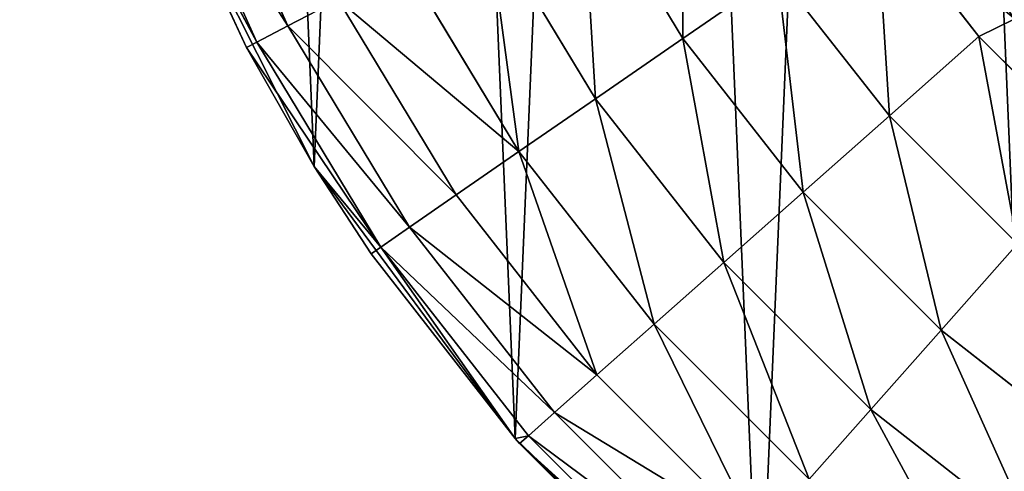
# Model space of a CAD drawing. Extents: x 80 to 596, y 77 to 1633.
# Tile 208 of 256: x 312 to 325, y 1082 to 1088. Entities that reach past the tile are written whole.
import ezdxf

# ---------------------------------------------------------------- set-up
doc = ezdxf.new("R2010")
doc.units = 0
doc.header["$LTSCALE"] = 25.4
doc.layers.get('0').update_dxf_attribs({"color": 13, "linetype": 'CONTINUOUS'})

# ---------------------------------------------------------------- blocks, each defined once
blk = doc.blocks.new('CADILLAC-III-8190-7988-799')
at = {"color": 18}
for p, q in [((-22.279, 1087.993, 26.673), (-23.537, 1090.789, 26.673)), ((-22.279, 1087.993, 26.673), (-23.537, 1090.789, 26.673)), ((-22.682, 1087.781, 25.172), (-23.963, 1090.627, 25.172)), ((-22.682, 1087.781, 25.172), (-23.963, 1090.627, 25.172)), ((-22.818, 1087.71, 23.611), (-23.922, 1090.098, 7.111)), ((-23.922, 1090.098, 7.111), (-21.936, 1086.161, 7.111)), ((-22.818, 1087.71, 23.611), (-23.922, 1090.098, 7.111)), ((-22.818, 1087.71, 23.611), (-23.922, 1090.098, 23.611)), ((-23.922, 1090.098, 7.111), (-21.936, 1086.161, 7.111)), ((-22.818, 1087.71, 23.611), (-23.922, 1090.098, 23.611)), ((-22.682, 1087.781, 25.172), (-23.922, 1090.098, 23.611)), ((-22.682, 1087.781, 25.172), (-23.922, 1090.098, 23.611)), ((-18.445, 1090.005, 31.002), (-17.13, 1087.828, 31.002)), ((-18.445, 1090.005, 31.002), (-17.13, 1087.828, 31.002)), ((-14.61, 1089.567, 31.611), (-13.27, 1087.856, 31.611)), ((-14.61, 1089.567, 31.611), (-13.27, 1087.856, 31.611)), ((-19.67, 1089.362, 30.263), (-18.268, 1087.043, 30.263)), ((-19.67, 1089.362, 30.263), (-18.268, 1087.043, 30.263)), ((-20.744, 1088.799, 29.268), (-19.266, 1086.354, 29.268)), ((-20.744, 1088.799, 29.268), (-19.266, 1086.354, 29.268)), ((-17.13, 1087.828, 31.002), (-15.895, 1088.681, 31.458)), ((-17.13, 1087.828, 31.002), (-15.895, 1088.681, 31.458)), ((-14.438, 1086.821, 31.458), (-15.895, 1088.681, 31.458)), ((-14.438, 1086.821, 31.458), (-15.895, 1088.681, 31.458)), ((-21.624, 1088.336, 28.056), (-22.279, 1087.993, 26.673)), ((-21.624, 1088.336, 28.056), (-22.279, 1087.993, 26.673)), ((-21.624, 1088.336, 28.056), (-20.084, 1085.789, 28.056)), ((-21.624, 1088.336, 28.056), (-20.084, 1085.789, 28.056)), ((-22.279, 1087.993, 26.673), (-22.682, 1087.781, 25.172)), ((-22.279, 1087.993, 26.673), (-22.682, 1087.781, 25.172)), ((-22.279, 1087.993, 26.673), (-20.693, 1085.369, 26.673)), ((-22.279, 1087.993, 26.673), (-20.693, 1085.369, 26.673)), ((-13.27, 1087.856, 31.611), (-14.438, 1086.821, 31.458)), ((-13.27, 1087.856, 31.611), (-14.438, 1086.821, 31.458)), ((-13.27, 1087.856, 31.611), (-11.733, 1086.319, 31.611)), ((-13.27, 1087.856, 31.611), (-11.733, 1086.319, 31.611)), ((-22.818, 1087.71, 23.611), (-22.682, 1087.781, 25.172)), ((-22.818, 1087.71, 23.611), (-22.682, 1087.781, 25.172)), ((-22.682, 1087.781, 25.172), (-21.067, 1085.11, 25.172)), ((-22.682, 1087.781, 25.172), (-21.067, 1085.11, 25.172)), ((-18.268, 1087.043, 30.263), (-17.13, 1087.828, 31.002)), ((-18.268, 1087.043, 30.263), (-17.13, 1087.828, 31.002)), ((-15.561, 1085.826, 31.002), (-17.13, 1087.828, 31.002)), ((-15.561, 1085.826, 31.002), (-17.13, 1087.828, 31.002)), ((-21.936, 1086.161, 7.111), (-22.818, 1087.71, 23.611)), ((-21.936, 1086.161, 23.611), (-22.818, 1087.71, 23.611)), ((-21.936, 1086.161, 7.111), (-22.818, 1087.71, 23.611)), ((-22.818, 1087.71, 23.611), (-21.067, 1085.11, 25.172)), ((-22.818, 1087.71, 23.611), (-21.067, 1085.11, 25.172)), ((-21.936, 1086.161, 23.611), (-22.818, 1087.71, 23.611)), ((-19.266, 1086.354, 29.268), (-18.268, 1087.043, 30.263)), ((-19.266, 1086.354, 29.268), (-18.268, 1087.043, 30.263)), ((-16.596, 1084.909, 30.263), (-18.268, 1087.043, 30.263)), ((-16.596, 1084.909, 30.263), (-18.268, 1087.043, 30.263)), ((-14.438, 1086.821, 31.458), (-15.561, 1085.826, 31.002)), ((-14.438, 1086.821, 31.458), (-15.561, 1085.826, 31.002)), ((-14.438, 1086.821, 31.458), (-12.768, 1085.151, 31.458)), ((-14.438, 1086.821, 31.458), (-12.768, 1085.151, 31.458)), ((-20.084, 1085.789, 28.056), (-19.266, 1086.354, 29.268)), ((-20.084, 1085.789, 28.056), (-19.266, 1086.354, 29.268)), ((-17.504, 1084.105, 29.268), (-19.266, 1086.354, 29.268)), ((-17.504, 1084.105, 29.268), (-19.266, 1086.354, 29.268)), ((-21.194, 1085.023, 23.611), (-21.936, 1086.161, 7.111)), ((-21.936, 1086.161, 7.111), (-19.314, 1082.615, 7.111)), ((-21.194, 1085.023, 23.611), (-21.936, 1086.161, 7.111)), ((-21.194, 1085.023, 23.611), (-21.936, 1086.161, 23.611)), ((-21.936, 1086.161, 23.611), (-21.936, 1086.161, 7.111)), ((-21.936, 1086.161, 23.611), (-21.936, 1086.161, 7.111)), ((-21.936, 1086.161, 7.111), (-19.314, 1082.615, 7.111)), ((-21.936, 1086.161, 23.611), (-21.067, 1085.11, 25.172)), ((-21.936, 1086.161, 23.611), (-21.067, 1085.11, 25.172)), ((-21.194, 1085.023, 23.611), (-21.936, 1086.161, 23.611)), ((-15.561, 1085.826, 31.002), (-16.596, 1084.909, 30.263)), ((-15.561, 1085.826, 31.002), (-16.596, 1084.909, 30.263)), ((-15.561, 1085.826, 31.002), (-13.763, 1084.028, 31.002)), ((-15.561, 1085.826, 31.002), (-13.763, 1084.028, 31.002)), ((-20.693, 1085.369, 26.673), (-20.084, 1085.789, 28.056)), ((-20.693, 1085.369, 26.673), (-20.084, 1085.789, 28.056)), ((-18.249, 1083.445, 28.056), (-20.084, 1085.789, 28.056)), ((-18.249, 1083.445, 28.056), (-20.084, 1085.789, 28.056)), ((-21.067, 1085.11, 25.172), (-20.693, 1085.369, 26.673)), ((-21.067, 1085.11, 25.172), (-20.693, 1085.369, 26.673)), ((-18.802, 1082.955, 26.673), (-20.693, 1085.369, 26.673)), ((-18.802, 1082.955, 26.673), (-20.693, 1085.369, 26.673)), ((-12.768, 1085.151, 31.458), (-13.763, 1084.028, 31.002)), ((-12.768, 1085.151, 31.458), (-13.763, 1084.028, 31.002)), ((-21.067, 1085.11, 25.172), (-21.194, 1085.023, 23.611)), ((-21.067, 1085.11, 25.172), (-21.194, 1085.023, 23.611)), ((-19.314, 1082.615, 7.111), (-21.194, 1085.023, 23.611)), ((-19.314, 1082.615, 23.611), (-21.194, 1085.023, 23.611)), ((-19.314, 1082.615, 7.111), (-21.194, 1085.023, 23.611)), ((-19.314, 1082.615, 23.611), (-21.194, 1085.023, 23.611)), ((-19.314, 1082.615, 23.611), (-21.067, 1085.11, 25.172)), ((-19.314, 1082.615, 23.611), (-21.067, 1085.11, 25.172)), ((-19.143, 1082.653, 25.172), (-21.067, 1085.11, 25.172)), ((-19.143, 1082.653, 25.172), (-21.067, 1085.11, 25.172)), ((-16.596, 1084.909, 30.263), (-17.504, 1084.105, 29.268)), ((-16.596, 1084.909, 30.263), (-17.504, 1084.105, 29.268)), ((-16.596, 1084.909, 30.263), (-14.68, 1082.993, 30.263)), ((-16.596, 1084.909, 30.263), (-14.68, 1082.993, 30.263)), ((-17.504, 1084.105, 29.268), (-18.249, 1083.445, 28.056)), ((-17.504, 1084.105, 29.268), (-18.249, 1083.445, 28.056)), ((-17.504, 1084.105, 29.268), (-15.484, 1082.085, 29.268)), ((-17.504, 1084.105, 29.268), (-15.484, 1082.085, 29.268)), ((-13.763, 1084.028, 31.002), (-14.68, 1082.993, 30.263)), ((-13.763, 1084.028, 31.002), (-14.68, 1082.993, 30.263)), ((-11.761, 1082.459, 31.002), (-13.763, 1084.028, 31.002)), ((-11.761, 1082.459, 31.002), (-13.763, 1084.028, 31.002)), ((-18.249, 1083.445, 28.056), (-18.802, 1082.955, 26.673)), ((-18.249, 1083.445, 28.056), (-18.802, 1082.955, 26.673)), ((-18.249, 1083.445, 28.056), (-16.144, 1081.34, 28.056)), ((-18.249, 1083.445, 28.056), (-16.144, 1081.34, 28.056)), ((-14.68, 1082.993, 30.263), (-15.484, 1082.085, 29.268)), ((-14.68, 1082.993, 30.263), (-15.484, 1082.085, 29.268)), ((-12.546, 1081.321, 30.263), (-14.68, 1082.993, 30.263)), ((-12.546, 1081.321, 30.263), (-14.68, 1082.993, 30.263)), ((-18.802, 1082.955, 26.673), (-19.143, 1082.653, 25.172)), ((-18.802, 1082.955, 26.673), (-19.143, 1082.653, 25.172)), ((-18.802, 1082.955, 26.673), (-16.634, 1080.787, 26.673)), ((-18.802, 1082.955, 26.673), (-16.634, 1080.787, 26.673)), ((-19.143, 1082.653, 25.172), (-19.314, 1082.615, 23.611)), ((-19.143, 1082.653, 25.172), (-19.314, 1082.615, 23.611)), ((-19.258, 1082.551, 23.611), (-19.314, 1082.615, 7.111)), ((-19.314, 1082.615, 7.111), (-16.13, 1079.564, 7.111)), ((-19.258, 1082.551, 23.611), (-19.314, 1082.615, 7.111)), ((-19.258, 1082.551, 23.611), (-19.314, 1082.615, 23.611)), ((-19.314, 1082.615, 23.611), (-19.314, 1082.615, 7.111)), ((-19.314, 1082.615, 23.611), (-19.314, 1082.615, 7.111)), ((-19.314, 1082.615, 7.111), (-16.13, 1079.564, 7.111)), ((-19.258, 1082.551, 23.611), (-19.314, 1082.615, 23.611)), ((-19.258, 1082.551, 23.611), (-19.143, 1082.653, 25.172)), ((-19.258, 1082.551, 23.611), (-19.143, 1082.653, 25.172)), ((-19.143, 1082.653, 25.172), (-16.936, 1080.446, 25.172)), ((-19.143, 1082.653, 25.172), (-16.936, 1080.446, 25.172)), ((-17.038, 1080.331, 23.611), (-19.258, 1082.551, 23.611)), ((-19.258, 1082.551, 23.611), (-16.13, 1079.564, 7.111)), ((-19.258, 1082.551, 23.611), (-16.13, 1079.564, 7.111)), ((-17.038, 1080.331, 23.611), (-19.258, 1082.551, 23.611))]:
    blk.add_line(p, q, dxfattribs=at)
mesh = blk.add_polyface(dxfattribs=at)
corners = [(-25.586, 1103.095, 7.111), (-25.213, 1094.315, 7.111), (-25.773, 1098.689, 7.111), (-24.657, 1107.406, 7.111), (-23.922, 1090.098, 7.111), (-23.012, 1111.498, 7.111), (-21.936, 1086.161, 7.111), (-20.7, 1115.253, 7.111), (-19.314, 1082.615, 7.111), (-17.787, 1118.563, 7.111), (-16.13, 1079.564, 7.111), (-14.356, 1121.334, 7.111), (-12.476, 1077.094, 7.111), (-10.506, 1123.484, 7.111), (-8.458, 1075.278, 7.111), (-6.348, 1124.954, 7.111), (-4.19, 1074.167, 7.111), (-2.001, 1125.699, 7.111), (0.204, 1073.793, 7.111), (0.204, 1125.793, 7.111), (2.409, 1125.699, 7.111), (4.598, 1074.167, 7.111), (6.755, 1124.954, 7.111), (8.865, 1075.278, 7.111), (10.913, 1123.484, 7.111), (12.884, 1077.094, 7.111), (14.763, 1121.334, 7.111), (16.537, 1079.564, 7.111), (18.194, 1118.563, 7.111), (19.721, 1082.615, 7.111), (21.108, 1115.253, 7.111), (22.343, 1086.161, 7.111), (23.42, 1111.498, 7.111), (24.329, 1090.098, 7.111), (25.064, 1107.406, 7.111), (25.62, 1094.315, 7.111), (25.993, 1103.095, 7.111), (26.18, 1098.689, 7.111)]
mesh.append_faces([[corners[k] for k in face] for face in [(0, 1, 2), (35, 36, 37)]], dxfattribs={"vtx0": -1, "color": 18})
mesh.append_faces([[corners[k] for k in face] for face in [(1, 3, 4), (4, 5, 6), (6, 7, 8), (8, 9, 10), (10, 11, 12), (12, 13, 14), (14, 15, 16), (16, 17, 18), (18, 20, 21), (21, 22, 23), (23, 24, 25), (25, 26, 27), (27, 28, 29), (29, 30, 31), (31, 32, 33), (33, 34, 35)]], dxfattribs={"vtx0": -1, "vtx1": -1, "color": 18})
mesh.append_faces([[corners[k] for k in face] for face in [(1, 0, 3), (4, 3, 5), (6, 5, 7), (8, 7, 9), (10, 9, 11), (12, 11, 13), (14, 13, 15), (16, 15, 17), (18, 17, 19), (18, 19, 20), (21, 20, 22), (23, 22, 24), (25, 24, 26), (27, 26, 28), (29, 28, 30), (31, 30, 32), (33, 32, 34), (35, 34, 36)]], dxfattribs={"vtx0": -1, "vtx2": -1, "color": 18})
mesh = blk.add_polyface(dxfattribs=at)
corners = [(-17.665, 1097.623, 31.611), (-17.665, 1101.962, 31.611), (-17.796, 1099.793, 31.611), (-17.273, 1095.485, 31.611), (-17.273, 1104.1, 31.611), (-17.201, 1097.963, 31.611), (-16.627, 1093.41, 31.611), (-16.44, 1094.385, 31.611), (-15.735, 1091.428, 31.611), (-14.952, 1091.043, 31.611), (-14.61, 1089.567, 31.611), (-12.801, 1088.083, 31.611), (-13.27, 1087.856, 31.611), (-11.733, 1086.319, 31.611), (-10.083, 1085.635, 31.611), (-10.022, 1084.979, 31.611), (-6.914, 1083.806, 31.611), (-8.161, 1083.854, 31.611), (-6.179, 1082.962, 31.611), (-3.435, 1082.675, 31.611), (-4.104, 1082.316, 31.611), (-1.966, 1081.924, 31.611), (0.204, 1082.293, 31.611), (0.204, 1081.793, 31.611), (2.373, 1081.924, 31.611), (3.842, 1082.675, 31.611), (4.511, 1082.316, 31.611), (7.321, 1083.806, 31.611), (6.586, 1082.962, 31.611), (8.569, 1083.854, 31.611), (10.49, 1085.635, 31.611), (10.429, 1084.979, 31.611), (12.14, 1086.319, 31.611), (13.209, 1088.083, 31.611), (13.677, 1087.856, 31.611), (15.359, 1091.043, 31.611), (15.017, 1089.567, 31.611), (16.142, 1091.428, 31.611), (16.847, 1094.385, 31.611), (17.034, 1093.41, 31.611), (17.608, 1097.963, 31.611), (17.681, 1095.485, 31.611), (17.608, 1101.622, 31.611), (-17.201, 1101.622, 31.611), (-16.627, 1106.175, 31.611), (-16.44, 1105.2, 31.611), (-15.735, 1108.158, 31.611), (-14.952, 1108.543, 31.611), (-14.61, 1110.018, 31.611), (-12.801, 1111.502, 31.611), (-13.27, 1111.729, 31.611), (-11.733, 1113.266, 31.611), (-10.083, 1113.95, 31.611), (-10.022, 1114.606, 31.611), (-6.914, 1115.78, 31.611), (-8.161, 1115.731, 31.611), (-6.179, 1116.623, 31.611), (-3.435, 1116.91, 31.611), (-4.104, 1117.27, 31.611), (-1.966, 1117.661, 31.611), (0.204, 1117.293, 31.611), (0.204, 1117.793, 31.611), (3.842, 1116.91, 31.611), (2.373, 1117.661, 31.611), (4.511, 1117.27, 31.611), (7.321, 1115.78, 31.611), (6.586, 1116.623, 31.611), (8.569, 1115.731, 31.611), (10.49, 1113.95, 31.611), (10.429, 1114.606, 31.611), (12.14, 1113.266, 31.611), (13.209, 1111.502, 31.611), (13.677, 1111.729, 31.611), (15.359, 1108.543, 31.611), (15.017, 1110.018, 31.611), (16.142, 1108.158, 31.611), (16.847, 1105.2, 31.611), (17.034, 1106.175, 31.611), (17.681, 1104.1, 31.611), (18.072, 1097.623, 31.611), (18.072, 1101.962, 31.611), (18.204, 1099.793, 31.611)]
mesh.append_faces([[corners[k] for k in face] for face in [(0, 1, 2), (80, 79, 81)]], dxfattribs={"vtx0": -1, "color": 18})
mesh.append_faces([[corners[k] for k in face] for face in [(1, 3, 4), (5, 6, 7), (7, 8, 9), (9, 10, 11), (11, 13, 14), (14, 15, 16), (16, 18, 19), (19, 21, 22), (22, 24, 25), (25, 26, 27), (27, 29, 30), (30, 32, 33), (33, 34, 35), (35, 37, 38), (38, 39, 40), (40, 41, 42), (4, 43, 44), (43, 4, 5), (44, 45, 46), (46, 47, 48), (48, 49, 50), (50, 49, 51), (51, 52, 53), (53, 54, 55), (55, 54, 56), (56, 57, 58), (58, 57, 59), (59, 60, 61), (61, 62, 63), (63, 62, 64), (64, 65, 66), (66, 65, 67), (67, 68, 69), (69, 68, 70), (70, 71, 72), (72, 73, 74), (74, 73, 75), (75, 76, 77), (77, 42, 78), (78, 79, 80)]], dxfattribs={"vtx0": -1, "vtx1": -1, "color": 18})
mesh.append_faces([[corners[k] for k in face] for face in [(4, 3, 5), (78, 42, 41)]], dxfattribs={"vtx0": -1, "vtx1": -1, "vtx2": -1, "color": 18})
mesh.append_faces([[corners[k] for k in face] for face in [(1, 0, 3), (5, 3, 6), (7, 6, 8), (9, 8, 10), (11, 10, 12), (11, 12, 13), (14, 13, 15), (16, 15, 17), (16, 17, 18), (19, 18, 20), (19, 20, 21), (22, 21, 23), (22, 23, 24), (25, 24, 26), (27, 26, 28), (27, 28, 29), (30, 29, 31), (30, 31, 32), (33, 32, 34), (35, 34, 36), (35, 36, 37), (38, 37, 39), (40, 39, 41), (44, 43, 45), (46, 45, 47), (48, 47, 49), (51, 49, 52), (53, 52, 54), (56, 54, 57), (59, 57, 60), (61, 60, 62), (64, 62, 65), (67, 65, 68), (70, 68, 71), (72, 71, 73), (75, 73, 76), (77, 76, 42), (78, 41, 79)]], dxfattribs={"vtx0": -1, "vtx2": -1, "color": 18})
mesh = blk.add_polyface(dxfattribs=at)
corners = [(-21.624, 1088.336, 28.056), (-23.537, 1090.789, 26.673), (-22.279, 1087.993, 26.673), (-22.846, 1091.051, 28.056)]
mesh.append_faces([[corners[k] for k in face] for face in [(0, 1, 2), (1, 0, 3)]], dxfattribs={"vtx0": -1, "color": 18})
mesh = blk.add_polyface(dxfattribs=at)
corners = [(-22.279, 1087.993, 26.673), (-23.963, 1090.627, 25.172), (-22.682, 1087.781, 25.172), (-23.537, 1090.789, 26.673)]
mesh.append_faces([[corners[k] for k in face] for face in [(0, 1, 2), (1, 0, 3)]], dxfattribs={"vtx0": -1, "color": 18})
mesh = blk.add_polyface(dxfattribs=at)
corners = [(-17.13, 1087.828, 31.002), (-17.117, 1090.702, 31.458), (-18.445, 1090.005, 31.002), (-15.895, 1088.681, 31.458)]
mesh.append_faces([[corners[k] for k in face] for face in [(0, 1, 2), (1, 0, 3)]], dxfattribs={"vtx0": -1, "color": 18})
mesh = blk.add_polyface(dxfattribs=at)
corners = [(-23.963, 1090.627, 25.172), (-23.922, 1090.098, 23.611), (-22.682, 1087.781, 25.172)]
mesh.append_faces([[corners[k] for k in face] for face in [(0, 1, 2)]], dxfattribs={"color": 18})
mesh = blk.add_polyface(dxfattribs=at)
corners = [(-23.922, 1090.098, 7.111), (-21.936, 1086.161, 7.111), (-22.818, 1087.71, 23.611)]
mesh.append_faces([[corners[k] for k in face] for face in [(0, 1, 2)]], dxfattribs={"color": 18})
mesh = blk.add_polyface(dxfattribs=at)
corners = [(-23.922, 1090.098, 7.111), (-22.818, 1087.71, 23.611), (-23.922, 1090.098, 23.611)]
mesh.append_faces([[corners[k] for k in face] for face in [(0, 1, 2)]], dxfattribs={"color": 18})
mesh = blk.add_polyface(dxfattribs=at)
corners = [(-23.922, 1090.098, 23.611), (-22.818, 1087.71, 23.611), (-22.682, 1087.781, 25.172)]
mesh.append_faces([[corners[k] for k in face] for face in [(0, 1, 2)]], dxfattribs={"color": 18})
mesh = blk.add_polyface(dxfattribs=at)
corners = [(-18.268, 1087.043, 30.263), (-18.445, 1090.005, 31.002), (-19.67, 1089.362, 30.263), (-17.13, 1087.828, 31.002)]
mesh.append_faces([[corners[k] for k in face] for face in [(0, 1, 2), (1, 0, 3)]], dxfattribs={"vtx0": -1, "color": 18})
mesh = blk.add_polyface(dxfattribs=at)
corners = [(-14.438, 1086.821, 31.458), (-14.61, 1089.567, 31.611), (-15.895, 1088.681, 31.458), (-13.27, 1087.856, 31.611)]
mesh.append_faces([[corners[k] for k in face] for face in [(0, 1, 2), (1, 0, 3)]], dxfattribs={"vtx0": -1, "color": 18})
mesh = blk.add_polyface(dxfattribs=at)
corners = [(-19.266, 1086.354, 29.268), (-19.67, 1089.362, 30.263), (-20.744, 1088.799, 29.268), (-18.268, 1087.043, 30.263)]
mesh.append_faces([[corners[k] for k in face] for face in [(0, 1, 2), (1, 0, 3)]], dxfattribs={"vtx0": -1, "color": 18})
mesh = blk.add_polyface(dxfattribs=at)
corners = [(-19.266, 1086.354, 29.268), (-21.624, 1088.336, 28.056), (-20.084, 1085.789, 28.056), (-20.744, 1088.799, 29.268)]
mesh.append_faces([[corners[k] for k in face] for face in [(0, 1, 2), (1, 0, 3)]], dxfattribs={"vtx0": -1, "color": 18})
mesh = blk.add_polyface(dxfattribs=at)
corners = [(-15.561, 1085.826, 31.002), (-15.895, 1088.681, 31.458), (-17.13, 1087.828, 31.002), (-14.438, 1086.821, 31.458)]
mesh.append_faces([[corners[k] for k in face] for face in [(0, 1, 2), (1, 0, 3)]], dxfattribs={"vtx0": -1, "color": 18})
mesh = blk.add_polyface(dxfattribs=at)
corners = [(-20.084, 1085.789, 28.056), (-22.279, 1087.993, 26.673), (-20.693, 1085.369, 26.673), (-21.624, 1088.336, 28.056)]
mesh.append_faces([[corners[k] for k in face] for face in [(0, 1, 2), (1, 0, 3)]], dxfattribs={"vtx0": -1, "color": 18})
mesh = blk.add_polyface(dxfattribs=at)
corners = [(-20.693, 1085.369, 26.673), (-22.682, 1087.781, 25.172), (-21.067, 1085.11, 25.172), (-22.279, 1087.993, 26.673)]
mesh.append_faces([[corners[k] for k in face] for face in [(0, 1, 2), (1, 0, 3)]], dxfattribs={"vtx0": -1, "color": 18})
mesh = blk.add_polyface(dxfattribs=at)
corners = [(-12.768, 1085.151, 31.458), (-13.27, 1087.856, 31.611), (-14.438, 1086.821, 31.458), (-11.733, 1086.319, 31.611)]
mesh.append_faces([[corners[k] for k in face] for face in [(0, 1, 2), (1, 0, 3)]], dxfattribs={"vtx0": -1, "color": 18})
mesh = blk.add_polyface(dxfattribs=at)
corners = [(-22.682, 1087.781, 25.172), (-22.818, 1087.71, 23.611), (-21.067, 1085.11, 25.172)]
mesh.append_faces([[corners[k] for k in face] for face in [(0, 1, 2)]], dxfattribs={"color": 18})
mesh = blk.add_polyface(dxfattribs=at)
corners = [(-16.596, 1084.909, 30.263), (-17.13, 1087.828, 31.002), (-18.268, 1087.043, 30.263), (-15.561, 1085.826, 31.002)]
mesh.append_faces([[corners[k] for k in face] for face in [(0, 1, 2), (1, 0, 3)]], dxfattribs={"vtx0": -1, "color": 18})
mesh = blk.add_polyface(dxfattribs=at)
corners = [(-22.818, 1087.71, 23.611), (-21.936, 1086.161, 7.111), (-21.936, 1086.161, 23.611)]
mesh.append_faces([[corners[k] for k in face] for face in [(0, 1, 2)]], dxfattribs={"color": 18})
mesh = blk.add_polyface(dxfattribs=at)
corners = [(-22.818, 1087.71, 23.611), (-21.936, 1086.161, 23.611), (-21.067, 1085.11, 25.172)]
mesh.append_faces([[corners[k] for k in face] for face in [(0, 1, 2)]], dxfattribs={"color": 18})
mesh = blk.add_polyface(dxfattribs=at)
corners = [(-17.504, 1084.105, 29.268), (-18.268, 1087.043, 30.263), (-19.266, 1086.354, 29.268), (-16.596, 1084.909, 30.263)]
mesh.append_faces([[corners[k] for k in face] for face in [(0, 1, 2), (1, 0, 3)]], dxfattribs={"vtx0": -1, "color": 18})
mesh = blk.add_polyface(dxfattribs=at)
corners = [(-13.763, 1084.028, 31.002), (-14.438, 1086.821, 31.458), (-15.561, 1085.826, 31.002), (-12.768, 1085.151, 31.458)]
mesh.append_faces([[corners[k] for k in face] for face in [(0, 1, 2), (1, 0, 3)]], dxfattribs={"vtx0": -1, "color": 18})
mesh = blk.add_polyface(dxfattribs=at)
corners = [(-18.249, 1083.445, 28.056), (-19.266, 1086.354, 29.268), (-20.084, 1085.789, 28.056), (-17.504, 1084.105, 29.268)]
mesh.append_faces([[corners[k] for k in face] for face in [(0, 1, 2), (1, 0, 3)]], dxfattribs={"vtx0": -1, "color": 18})
mesh = blk.add_polyface(dxfattribs=at)
corners = [(-21.936, 1086.161, 7.111), (-19.314, 1082.615, 7.111), (-21.194, 1085.023, 23.611)]
mesh.append_faces([[corners[k] for k in face] for face in [(0, 1, 2)]], dxfattribs={"color": 18})
mesh = blk.add_polyface(dxfattribs=at)
corners = [(-21.936, 1086.161, 7.111), (-21.194, 1085.023, 23.611), (-21.936, 1086.161, 23.611)]
mesh.append_faces([[corners[k] for k in face] for face in [(0, 1, 2)]], dxfattribs={"color": 18})
mesh = blk.add_polyface(dxfattribs=at)
corners = [(-21.936, 1086.161, 23.611), (-21.194, 1085.023, 23.611), (-21.067, 1085.11, 25.172)]
mesh.append_faces([[corners[k] for k in face] for face in [(0, 1, 2)]], dxfattribs={"color": 18})
mesh = blk.add_polyface(dxfattribs=at)
corners = [(-14.68, 1082.993, 30.263), (-15.561, 1085.826, 31.002), (-16.596, 1084.909, 30.263), (-13.763, 1084.028, 31.002)]
mesh.append_faces([[corners[k] for k in face] for face in [(0, 1, 2), (1, 0, 3)]], dxfattribs={"vtx0": -1, "color": 18})
mesh = blk.add_polyface(dxfattribs=at)
corners = [(-18.249, 1083.445, 28.056), (-20.693, 1085.369, 26.673), (-18.802, 1082.955, 26.673), (-20.084, 1085.789, 28.056)]
mesh.append_faces([[corners[k] for k in face] for face in [(0, 1, 2), (1, 0, 3)]], dxfattribs={"vtx0": -1, "color": 18})
mesh = blk.add_polyface(dxfattribs=at)
corners = [(-18.802, 1082.955, 26.673), (-21.067, 1085.11, 25.172), (-19.143, 1082.653, 25.172), (-20.693, 1085.369, 26.673)]
mesh.append_faces([[corners[k] for k in face] for face in [(0, 1, 2), (1, 0, 3)]], dxfattribs={"vtx0": -1, "color": 18})
mesh = blk.add_polyface(dxfattribs=at)
corners = [(-11.761, 1082.459, 31.002), (-12.768, 1085.151, 31.458), (-13.763, 1084.028, 31.002), (-10.908, 1083.694, 31.458)]
mesh.append_faces([[corners[k] for k in face] for face in [(0, 1, 2), (1, 0, 3)]], dxfattribs={"vtx0": -1, "color": 18})
mesh = blk.add_polyface(dxfattribs=at)
corners = [(-21.067, 1085.11, 25.172), (-21.194, 1085.023, 23.611), (-19.314, 1082.615, 23.611)]
mesh.append_faces([[corners[k] for k in face] for face in [(0, 1, 2)]], dxfattribs={"color": 18})
mesh = blk.add_polyface(dxfattribs=at)
corners = [(-21.194, 1085.023, 23.611), (-19.314, 1082.615, 7.111), (-19.314, 1082.615, 23.611)]
mesh.append_faces([[corners[k] for k in face] for face in [(0, 1, 2)]], dxfattribs={"color": 18})
mesh = blk.add_polyface(dxfattribs=at)
corners = [(-21.067, 1085.11, 25.172), (-19.314, 1082.615, 23.611), (-19.143, 1082.653, 25.172)]
mesh.append_faces([[corners[k] for k in face] for face in [(0, 1, 2)]], dxfattribs={"color": 18})
mesh = blk.add_polyface(dxfattribs=at)
corners = [(-15.484, 1082.085, 29.268), (-16.596, 1084.909, 30.263), (-17.504, 1084.105, 29.268), (-14.68, 1082.993, 30.263)]
mesh.append_faces([[corners[k] for k in face] for face in [(0, 1, 2), (1, 0, 3)]], dxfattribs={"vtx0": -1, "color": 18})
mesh = blk.add_polyface(dxfattribs=at)
corners = [(-16.144, 1081.34, 28.056), (-17.504, 1084.105, 29.268), (-18.249, 1083.445, 28.056), (-15.484, 1082.085, 29.268)]
mesh.append_faces([[corners[k] for k in face] for face in [(0, 1, 2), (1, 0, 3)]], dxfattribs={"vtx0": -1, "color": 18})
mesh = blk.add_polyface(dxfattribs=at)
corners = [(-12.546, 1081.321, 30.263), (-13.763, 1084.028, 31.002), (-14.68, 1082.993, 30.263), (-11.761, 1082.459, 31.002)]
mesh.append_faces([[corners[k] for k in face] for face in [(0, 1, 2), (1, 0, 3)]], dxfattribs={"vtx0": -1, "color": 18})
mesh = blk.add_polyface(dxfattribs=at)
corners = [(-16.144, 1081.34, 28.056), (-18.802, 1082.955, 26.673), (-16.634, 1080.787, 26.673), (-18.249, 1083.445, 28.056)]
mesh.append_faces([[corners[k] for k in face] for face in [(0, 1, 2), (1, 0, 3)]], dxfattribs={"vtx0": -1, "color": 18})
mesh = blk.add_polyface(dxfattribs=at)
corners = [(-13.235, 1080.323, 29.268), (-14.68, 1082.993, 30.263), (-15.484, 1082.085, 29.268), (-12.546, 1081.321, 30.263)]
mesh.append_faces([[corners[k] for k in face] for face in [(0, 1, 2), (1, 0, 3)]], dxfattribs={"vtx0": -1, "color": 18})
mesh = blk.add_polyface(dxfattribs=at)
corners = [(-16.634, 1080.787, 26.673), (-19.143, 1082.653, 25.172), (-16.936, 1080.446, 25.172), (-18.802, 1082.955, 26.673)]
mesh.append_faces([[corners[k] for k in face] for face in [(0, 1, 2), (1, 0, 3)]], dxfattribs={"vtx0": -1, "color": 18})
mesh = blk.add_polyface(dxfattribs=at)
corners = [(-19.143, 1082.653, 25.172), (-19.314, 1082.615, 23.611), (-19.258, 1082.551, 23.611)]
mesh.append_faces([[corners[k] for k in face] for face in [(0, 1, 2)]], dxfattribs={"color": 18})
mesh = blk.add_polyface(dxfattribs=at)
corners = [(-19.258, 1082.551, 23.611), (-19.314, 1082.615, 7.111), (-16.13, 1079.564, 7.111)]
mesh.append_faces([[corners[k] for k in face] for face in [(0, 1, 2)]], dxfattribs={"color": 18})
mesh = blk.add_polyface(dxfattribs=at)
corners = [(-19.314, 1082.615, 7.111), (-19.258, 1082.551, 23.611), (-19.314, 1082.615, 23.611)]
mesh.append_faces([[corners[k] for k in face] for face in [(0, 1, 2)]], dxfattribs={"color": 18})
mesh = blk.add_polyface(dxfattribs=at)
corners = [(-16.936, 1080.446, 25.172), (-19.258, 1082.551, 23.611), (-17.038, 1080.331, 23.611), (-19.143, 1082.653, 25.172)]
mesh.append_faces([[corners[k] for k in face] for face in [(0, 1, 2), (1, 0, 3)]], dxfattribs={"vtx0": -1, "color": 18})
mesh = blk.add_polyface(dxfattribs=at)
corners = [(-19.258, 1082.551, 23.611), (-16.13, 1079.564, 7.111), (-17.038, 1080.331, 23.611)]
mesh.append_faces([[corners[k] for k in face] for face in [(0, 1, 2)]], dxfattribs={"color": 18})
blk = doc.blocks.new('GRUPUJ_1')
at = {"color": 0}
blk.add_blockref('CADILLAC-III-8190-7988-799', (258.066, -77.491, -7.111), dxfattribs=at)

msp = doc.modelspace()

# ---------------------------------------------------------------- block references
at = {"color": 0}
msp.add_blockref('GRUPUJ_1', (79.834, 77.491, -7.989), dxfattribs=at)

doc.saveas('drawing.dxf')
